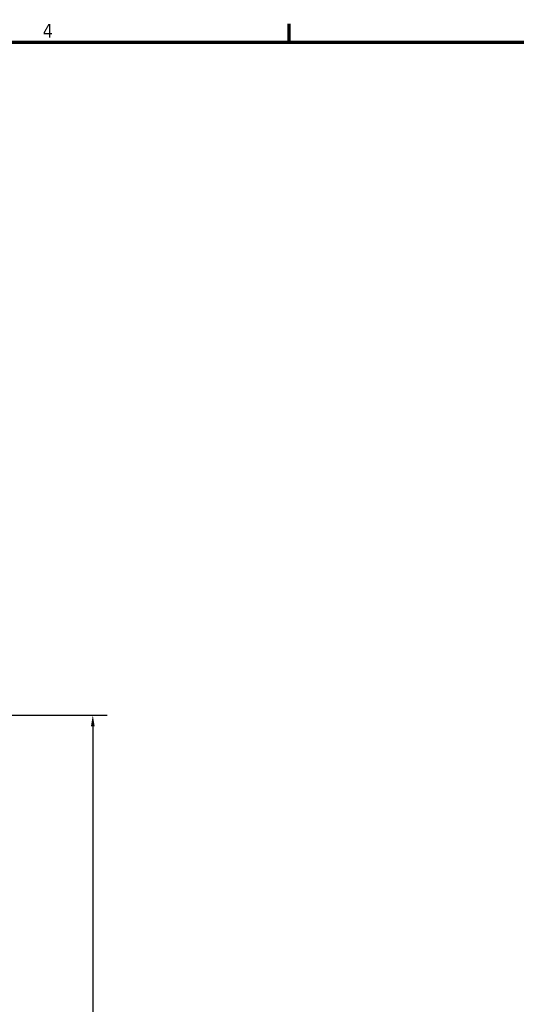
# Model space of a CAD drawing. Header units: inches. Extents: x 1 to 237, y 4 to 150.
# Tile 87 of 148: x 132 to 163, y 88 to 148. Entities that reach past the tile are written whole.
import ezdxf

# ---------------------------------------------------------------- set-up
doc = ezdxf.new("R2010")
doc.units = ezdxf.units.IN
doc.header["$LTSCALE"] = 7
doc.header["$MEASUREMENT"] = 0
doc.layers.add('Border (ANSI)', color=7, linetype='Continuous', lineweight=70)
doc.layers.add('Dimension (ANSI)', color=7, linetype='Continuous', lineweight=25)
doc.styles.add('Dimension Text', font='tahoma.ttf')
doc.dimstyles.new('Dual Dimension', dxfattribs={"dimscale": 7, "dimtxt": 0.12, "dimasz": 0.098425, "dimexe": 0.125, "dimexo": 0.0625, "dimgap": 0.031496, "dimtad": 0, "dimtih": 1, "dimtoh": 1, "dimrnd": 1e-08, "dimzin": 4, "dimdsep": 46, "dimtxsty": 'Dimension Text', "dimcen": 0.09, "dimdle": 0.393701, "dimclrd": 256, "dimclre": 256, "dimclrt": 256, "dimadec": 0, "dimazin": 1, "dimtfac": 1, "dimtofl": 0, "dimtmove": 0, "dimatfit": 3, "dimfxl": 1, "dimtolj": 1, "dimtzin": 4, "dimlwd": -1, "dimlwe": -1, "dimarcsym": 0})

# ---------------------------------------------------------------- blocks, each defined once
blk = doc.blocks.new('Borders Default Border')
at = {"layer": 'Border (ANSI)'}
blk.add_line((21.25, 21), (21.25, 21.16), dxfattribs=at)
at = {"layer": 'Border (ANSI)', "flags": 128}
blk.add_lwpolyline([(0.5, 1), (0.5, 21), (33.5, 21), (33.5, 1), (0.5, 1)], dxfattribs=at)
at = {"layer": 'Border (ANSI)', "insert": (19.0831, 21.04), "char_height": 0.12, "attachment_point": 7, "style": 'Dimension Text'}
blk.add_mtext('4', dxfattribs=at)
blk = doc.blocks.new('*D15')
at = {"layer": 'Defpoints', "color": 0, "transparency": 16777216}
for p in [(116.486, 105.556), (136.665, 105.556), (126.22, 57.23)]:
    blk.add_point(p, dxfattribs=at)
at = {"layer": 'Dimension (ANSI)', "transparency": 16777216}
for p, q in [((116.923, 105.556), (137.54, 105.556)), ((136.665, 104.867), (136.665, 83.279)), ((136.665, 57.919), (136.665, 79.508)), ((126.658, 57.23), (137.54, 57.23))]:
    blk.add_line(p, q, dxfattribs=at)
for points in [[(136.551, 104.867), (136.78, 104.867), (136.665, 105.556)], [(136.551, 57.919), (136.78, 57.919), (136.665, 57.23)]]:
    blk.add_solid(points, dxfattribs=at)
at = {"layer": 'Dimension (ANSI)', "transparency": 16777216, "insert": (136.665, 81.393), "char_height": 0.84, "attachment_point": 5, "style": 'Dimension Text'}
blk.add_mtext('\\A1;{\\H3.0x;(}\\S48.33^ 1227.5 mm;{\\H3.0x;)}', dxfattribs=at)

msp = doc.modelspace()

# ---------------------------------------------------------------- block references
at = {"xscale": 7, "yscale": 7, "zscale": 7}
msp.add_blockref('Borders Default Border', (0, 0), dxfattribs=at)

# ---------------------------------------------------------------- dimensions: what is measured, and where the dimension line sits
at = {"layer": 'Dimension (ANSI)'}
dim = msp.add_linear_dim(base=(136.6655, 105.5565), p1=(126.2204, 57.2303), p2=(116.4855, 105.5565), angle=90, text='{\\H3.0x;(}\\S<>^ 1227.5 mm;{\\H3.0x;)}', dimstyle='Dual Dimension', override={"dimgap": 0.031496, "dimdec": 2, "dimpost": '\\X', "dimtol": 0, "dimlim": 0, "dimtp": 0, "dimtm": 0, "dimtdec": 2, "dimatfit": 1}, dxfattribs=at)
dim.commit()
dim.dimension.update_dxf_attribs({"geometry": '*D15', "text_midpoint": (136.6655, 81.3934), "dimtype": 160})

doc.saveas('drawing.dxf')
